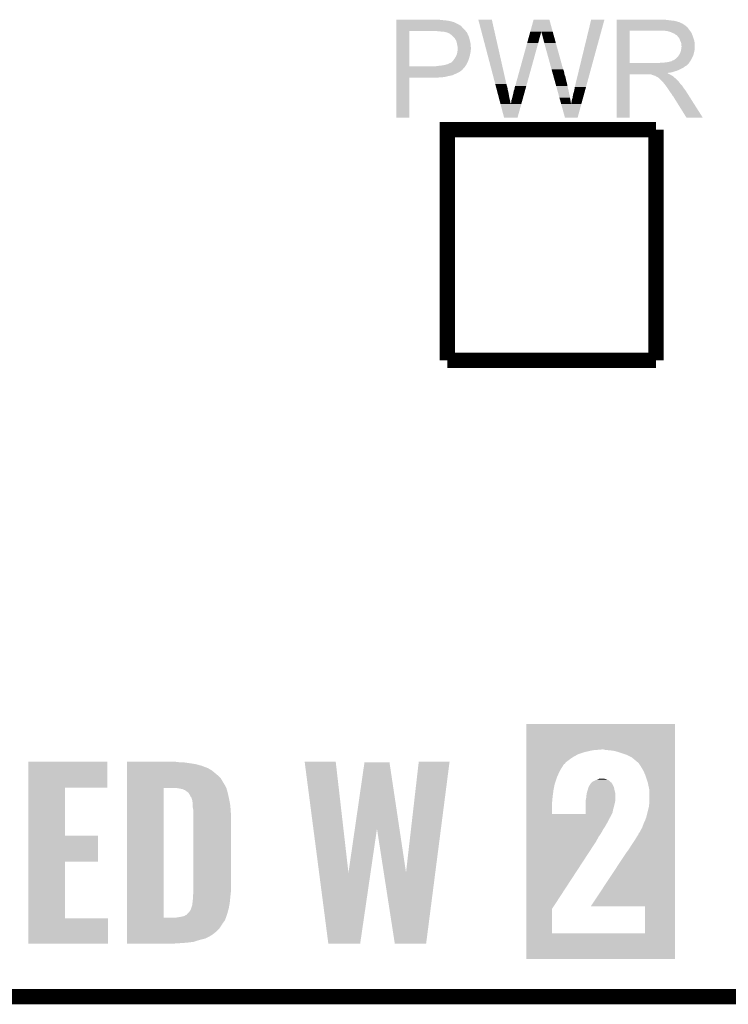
# Model space of a CAD drawing. Extents: x -1.3 to 24.2, y -3.9 to 53.4.
# Tile 4 of 26: x 6.1 to 13.2, y -3.9 to 5.9. Entities that reach past the tile are written whole.
import ezdxf

# ---------------------------------------------------------------- set-up
doc = ezdxf.new("R2010")
doc.units = 0
doc.layers.add('OLED_W_2_CLICK_V102_GKO', color=10, linetype='CONTINUOUS')
doc.layers.add('OLED_W_2_CLICK_V102_GTO', color=9, linetype='CONTINUOUS')

msp = doc.modelspace()

# ---------------------------------------------------------------- linework, layer by layer
at = {"layer": 'OLED_W_2_CLICK_V102_GKO', "const_width": 0.1524}
for points in [[(10.3886, 2.53238), (10.3886, 4.83108), (12.4714, 4.83108)], [(12.4714, 2.53238), (12.4714, 4.83108)], [(10.3886, 2.53238), (12.4714, 2.53238)], [(-1.27, -3.81), (21.59, -3.81)]]:
    msp.add_lwpolyline(points, dxfattribs=at)
at = {"layer": 'OLED_W_2_CLICK_V102_GTO'}
for points in [[(9.88062, 5.92582), (9.880622, 5.92836), (10.3251, 5.92582), (10.302238, 5.92836)], [(9.88062, 5.92074), (9.88062, 5.92582), (10.3759, 5.92074), (10.3251, 5.92582)], [(9.88062, 5.9182), (9.88062, 5.92074), (10.396222, 5.9182), (10.3759, 5.92074)], [(9.88062, 5.91566), (9.88062, 5.9182), (10.40892, 5.91566), (10.398762, 5.9182)], [(9.88062, 5.91312), (9.88062, 5.91566), (10.42162, 5.91312), (10.40892, 5.91566)], [(9.88062, 5.90296), (9.88062, 5.91312), (10.45718, 5.90296), (10.42162, 5.91312)], [(9.88062, 5.88264), (9.88062, 5.90296), (10.497818, 5.88264), (10.45718, 5.90296)], [(10.698512, 5.928342), (10.698506, 5.928358), (10.833104, 5.928342), (10.698506, 5.928358)], [(10.866844, 5.288278), (10.698512, 5.928342), (10.97788, 5.288278), (10.833104, 5.928342)], [(11.216604, 5.808944), (11.249672, 5.928344), (11.44021, 5.808944), (11.407144, 5.928344)], [(11.249672, 5.928344), (11.249678, 5.92836), (11.407144, 5.928344), (11.249678, 5.92836)], [(11.6713, 5.30098), (11.82371, 5.928332), (11.784218, 5.30098), (11.955774, 5.928332)], [(11.82371, 5.928332), (11.823718, 5.92836), (11.955774, 5.928332), (11.823718, 5.92836)], [(12.07772, 5.92582), (12.077722, 5.92836), (12.58316, 5.92582), (12.55522, 5.92836)], [(12.07772, 5.92074), (12.07772, 5.92582), (12.616178, 5.92074), (12.58316, 5.92582)], [(12.07772, 5.9182), (12.07772, 5.92074), (12.6492, 5.9182), (12.616178, 5.92074)], [(12.07772, 5.91058), (12.07772, 5.9182), (12.679678, 5.91058), (12.6492, 5.9182)], [(12.07772, 5.9055), (12.07772, 5.91058), (12.694922, 5.9055), (12.679678, 5.91058)], [(12.07772, 5.90296), (12.07772, 5.9055), (12.707622, 5.90296), (12.694922, 5.9055)], [(12.07772, 5.902938), (12.07772, 5.90296), (12.71016, 5.902938), (12.707622, 5.90296)], [(12.07772, 5.900414), (12.07772, 5.902938), (12.710174, 5.900414), (12.71016, 5.902938)], [(12.07772, 5.89534), (12.07772, 5.900414), (12.72032, 5.89534), (12.710174, 5.900414)], [(12.07772, 5.890258), (12.07772, 5.89534), (12.733022, 5.890258), (12.72032, 5.89534)], [(12.07772, 5.8801), (12.07772, 5.890258), (12.74826, 5.8801), (12.733022, 5.890258)], [(9.88061, 5.463562), (9.880618, 5.81406), (10.01014, 5.463562), (10.010162, 5.81406)], [(9.880618, 5.83438), (9.88062, 5.85724), (10.55624, 5.83438), (10.533382, 5.85724)], [(9.880618, 5.81914), (9.880618, 5.83438), (10.56894, 5.81914), (10.55624, 5.83438)], [(9.880618, 5.81406), (9.880618, 5.81914), (10.573294, 5.81406), (10.56894, 5.81914)], [(9.88062, 5.872478), (9.88062, 5.88264), (10.5156, 5.872478), (10.497818, 5.88264)], [(9.88062, 5.86994), (9.88062, 5.872478), (10.518144, 5.86994), (10.5156, 5.872478)], [(9.88062, 5.867396), (9.88062, 5.86994), (10.525762, 5.867396), (10.518144, 5.86994)], [(9.88062, 5.85724), (9.88062, 5.867396), (10.533382, 5.85724), (10.525762, 5.867396)], [(10.31494, 5.81152), (10.28954, 5.81406), (10.575472, 5.81152), (10.573294, 5.81406)], [(10.335262, 5.80898), (10.31494, 5.81152), (10.577648, 5.80898), (10.575472, 5.81152)], [(10.373362, 5.8039), (10.353042, 5.80898), (10.582002, 5.8039), (10.577648, 5.80898)], [(10.378444, 5.803898), (10.373362, 5.8039), (10.582004, 5.803898), (10.582002, 5.8039)], [(10.385218, 5.801358), (10.378444, 5.803898), (10.58418, 5.801358), (10.582004, 5.803898)], [(10.39876, 5.79628), (10.385218, 5.801358), (10.586438, 5.79628), (10.58418, 5.801358)], [(10.414, 5.78866), (10.39876, 5.79628), (10.589826, 5.78866), (10.586438, 5.79628)], [(11.210284, 5.78612), (11.2138, 5.798818), (11.320778, 5.78612), (11.32332, 5.798818)], [(11.2138, 5.798818), (11.21591, 5.806434), (11.32332, 5.798818), (11.32332, 5.806434)], [(11.21591, 5.806434), (11.216604, 5.808944), (11.32332, 5.806434), (11.325822, 5.808944)], [(11.32586, 5.806444), (11.325822, 5.808944), (11.440902, 5.806444), (11.44021, 5.808944)], [(11.33348, 5.78358), (11.32586, 5.806444), (11.447234, 5.78358), (11.440902, 5.806444)], [(12.077712, 5.496582), (12.077718, 5.81912), (12.20724, 5.496582), (12.207242, 5.81912)], [(12.077718, 5.83184), (12.07772, 5.852158), (12.79906, 5.83184), (12.783822, 5.852158)], [(12.077718, 5.81914), (12.077718, 5.83184), (12.808938, 5.81914), (12.79906, 5.83184)], [(12.077718, 5.81912), (12.077718, 5.81914), (12.207242, 5.81912), (12.51458, 5.81914)], [(12.07772, 5.8674), (12.07772, 5.8801), (12.76604, 5.8674), (12.74826, 5.8801)], [(12.07772, 5.852158), (12.07772, 5.8674), (12.783822, 5.852158), (12.76604, 5.8674)], [(12.585702, 5.81406), (12.552682, 5.81914), (12.812888, 5.81406), (12.808938, 5.81914)], [(12.604342, 5.808976), (12.585702, 5.81406), (12.81684, 5.808976), (12.812888, 5.81406)], [(12.61364, 5.80644), (12.604342, 5.808976), (12.816862, 5.80644), (12.81684, 5.808976)], [(12.613668, 5.806426), (12.61364, 5.80644), (12.819386, 5.806426), (12.816862, 5.80644)], [(12.63396, 5.79628), (12.613668, 5.806426), (12.82446, 5.79628), (12.819386, 5.806426)], [(12.654282, 5.788658), (12.63396, 5.79628), (12.82751, 5.788658), (12.82446, 5.79628)], [(10.4267, 5.7785), (10.414, 5.78866), (10.594342, 5.7785), (10.589826, 5.78866)], [(10.42988, 5.775956), (10.4267, 5.7785), (10.59688, 5.775956), (10.594342, 5.7785)], [(10.4394, 5.76834), (10.42988, 5.775956), (10.59942, 5.76834), (10.59688, 5.775956)], [(10.452098, 5.755642), (10.4394, 5.76834), (10.6045, 5.755642), (10.59942, 5.76834)], [(10.45464, 5.7531), (10.452098, 5.755642), (10.605348, 5.7531), (10.6045, 5.755642)], [(10.45973, 5.74548), (10.45464, 5.7531), (10.607886, 5.74548), (10.605348, 5.7531)], [(10.462266, 5.745468), (10.45973, 5.74548), (10.60789, 5.745468), (10.607886, 5.74548)], [(10.465164, 5.7404), (10.462266, 5.745468), (10.609578, 5.7404), (10.60789, 5.745468)], [(10.47242, 5.7277), (10.465164, 5.7404), (10.612756, 5.7277), (10.609578, 5.7404)], [(10.476232, 5.72008), (10.47242, 5.7277), (10.61466, 5.72008), (10.612756, 5.7277)], [(10.480042, 5.712458), (10.476232, 5.72008), (10.616354, 5.712458), (10.61466, 5.72008)], [(10.483852, 5.697218), (10.480042, 5.712458), (10.61974, 5.697218), (10.616354, 5.712458)], [(10.48512, 5.69214), (10.483852, 5.697218), (10.620248, 5.69214), (10.61974, 5.697218)], [(11.066782, 5.267962), (11.18496, 5.69468), (11.176998, 5.267962), (11.29538, 5.69468)], [(11.18496, 5.69468), (11.190588, 5.715), (11.29538, 5.69468), (11.30046, 5.715)], [(11.190588, 5.715), (11.195512, 5.73278), (11.30046, 5.715), (11.30554, 5.73278)], [(11.195512, 5.73278), (11.20114, 5.7531), (11.30554, 5.73278), (11.31062, 5.7531)], [(11.20114, 5.7531), (11.206064, 5.77088), (11.31062, 5.7531), (11.3157, 5.77088)], [(11.206064, 5.77088), (11.210284, 5.78612), (11.3157, 5.77088), (11.320778, 5.78612)], [(11.33856, 5.7658), (11.33348, 5.78358), (11.452158, 5.7658), (11.447234, 5.78358)], [(11.34364, 5.74548), (11.33856, 5.7658), (11.457784, 5.74548), (11.452158, 5.7658)], [(11.34872, 5.727702), (11.34364, 5.74548), (11.462708, 5.727702), (11.457784, 5.74548)], [(11.35126, 5.71246), (11.34872, 5.727702), (11.466928, 5.71246), (11.462708, 5.727702)], [(11.3538, 5.704842), (11.35126, 5.71246), (11.469038, 5.704842), (11.466928, 5.71246)], [(11.356338, 5.699764), (11.3538, 5.704842), (11.470444, 5.699764), (11.469038, 5.704842)], [(11.35634, 5.694682), (11.356338, 5.699764), (11.471852, 5.694682), (11.470444, 5.699764)], [(11.428916, 5.433056), (11.35634, 5.694682), (11.544302, 5.433056), (11.471852, 5.694682)], [(12.661054, 5.78358), (12.654282, 5.788658), (12.82954, 5.78358), (12.82751, 5.788658)], [(12.66444, 5.78104), (12.661054, 5.78358), (12.83063, 5.78104), (12.82954, 5.78358)], [(12.672064, 5.77596), (12.66444, 5.78104), (12.832806, 5.77596), (12.83063, 5.78104)], [(12.674606, 5.775954), (12.672064, 5.77596), (12.83281, 5.775954), (12.832806, 5.77596)], [(12.683492, 5.7658), (12.674606, 5.775954), (12.83716, 5.7658), (12.83281, 5.775954)], [(12.69238, 5.755642), (12.683492, 5.7658), (12.840546, 5.755642), (12.83716, 5.7658)], [(12.701452, 5.74294), (12.69238, 5.755642), (12.84478, 5.74294), (12.840546, 5.755642)], [(12.70508, 5.73786), (12.701452, 5.74294), (12.846306, 5.73786), (12.84478, 5.74294)], [(12.7127, 5.717542), (12.70508, 5.73786), (12.8524, 5.717542), (12.846306, 5.73786)], [(12.7127, 5.71754), (12.7127, 5.717542), (12.852402, 5.71754), (12.8524, 5.717542)], [(12.72032, 5.702296), (12.7127, 5.71754), (12.85545, 5.702296), (12.852402, 5.71754)], [(12.721772, 5.692138), (12.72032, 5.702296), (12.85748, 5.692138), (12.85545, 5.702296)], [(10.48766, 5.6769), (10.48512, 5.69214), (10.621772, 5.6769), (10.620248, 5.69214)], [(10.485626, 5.588), (10.4902, 5.610858), (10.6172, 5.588), (10.62177, 5.610858)], [(10.488676, 5.67182), (10.48766, 5.6769), (10.62228, 5.67182), (10.621772, 5.6769)], [(10.49274, 5.651498), (10.488676, 5.67182), (10.624128, 5.651498), (10.62228, 5.67182)], [(10.4902, 5.610858), (10.49041, 5.613398), (10.62177, 5.610858), (10.62228, 5.613398)], [(10.49041, 5.613398), (10.491258, 5.623558), (10.62228, 5.613398), (10.62228, 5.623558)], [(10.491258, 5.623558), (10.492104, 5.633718), (10.62228, 5.623558), (10.62482, 5.633718)], [(10.492104, 5.633718), (10.49274, 5.64134), (10.62482, 5.633718), (10.62482, 5.64134)], [(10.49274, 5.643882), (10.49274, 5.651498), (10.62482, 5.643882), (10.624128, 5.651498)], [(10.49274, 5.64134), (10.49274, 5.643882), (10.62482, 5.64134), (10.62482, 5.643882)], [(12.707618, 5.587998), (12.712698, 5.6007), (12.846396, 5.587998), (12.84986, 5.6007)], [(12.712698, 5.6007), (12.717778, 5.613398), (12.84986, 5.6007), (12.852398, 5.613398)], [(12.717778, 5.613398), (12.720318, 5.6261), (12.852398, 5.613398), (12.85494, 5.6261)], [(12.720318, 5.6261), (12.72032, 5.626102), (12.85494, 5.6261), (12.85494, 5.626102)], [(12.72032, 5.626102), (12.72177, 5.636258), (12.85494, 5.626102), (12.85748, 5.636258)], [(12.72177, 5.636258), (12.7254, 5.66166), (12.85748, 5.636258), (12.85748, 5.66166)], [(12.72286, 5.684518), (12.721772, 5.692138), (12.85748, 5.684518), (12.85748, 5.692138)], [(12.722862, 5.671818), (12.72286, 5.684518), (12.85748, 5.671818), (12.85748, 5.684518)], [(12.7254, 5.664196), (12.722862, 5.671818), (12.85748, 5.664196), (12.85748, 5.671818)], [(12.7254, 5.66166), (12.7254, 5.664196), (12.85748, 5.66166), (12.85748, 5.664196)], [(10.3886, 5.483858), (10.41654, 5.49656), (10.580188, 5.483858), (10.587446, 5.49656)], [(10.41654, 5.49656), (10.429236, 5.50164), (10.587446, 5.49656), (10.590348, 5.50164)], [(10.429236, 5.50164), (10.431774, 5.504178), (10.590348, 5.50164), (10.5918, 5.504178)], [(10.431774, 5.504178), (10.447018, 5.519418), (10.5918, 5.504178), (10.59833, 5.519418)], [(10.447018, 5.519418), (10.448542, 5.521958), (10.59833, 5.519418), (10.59942, 5.521958)], [(10.448542, 5.521958), (10.454638, 5.532118), (10.59942, 5.521958), (10.602322, 5.532118)], [(10.454638, 5.532118), (10.460734, 5.53974), (10.602322, 5.532118), (10.6045, 5.53974)], [(10.460734, 5.53974), (10.4648, 5.544822), (10.6045, 5.53974), (10.606062, 5.544822)], [(10.4648, 5.544822), (10.47496, 5.5626), (10.606062, 5.544822), (10.611534, 5.5626)], [(10.47496, 5.5626), (10.479474, 5.572758), (10.611534, 5.5626), (10.61466, 5.572758)], [(10.479474, 5.572758), (10.485118, 5.585458), (10.61466, 5.572758), (10.616776, 5.585458)], [(10.485118, 5.585458), (10.485626, 5.588), (10.616776, 5.585458), (10.6172, 5.588)], [(12.077712, 5.49656), (12.077712, 5.496582), (12.499338, 5.49656), (12.20724, 5.496582)], [(12.077712, 5.4864), (12.077712, 5.49656), (12.79144, 5.4864), (12.799568, 5.49656)], [(12.499338, 5.49656), (12.514578, 5.4991), (12.799568, 5.49656), (12.8016, 5.4991)], [(12.534898, 5.4991), (12.580618, 5.50418), (12.8016, 5.4991), (12.804986, 5.50418)], [(12.580618, 5.50418), (12.603482, 5.50926), (12.804986, 5.50418), (12.808374, 5.50926)], [(12.603482, 5.50926), (12.621256, 5.51434), (12.808374, 5.50926), (12.811762, 5.51434)], [(12.626334, 5.51434), (12.631418, 5.519416), (12.811762, 5.51434), (12.814722, 5.519416)], [(12.631418, 5.519416), (12.639042, 5.52196), (12.814722, 5.519416), (12.816206, 5.52196)], [(12.639042, 5.52196), (12.651738, 5.52704), (12.816206, 5.52196), (12.819168, 5.52704)], [(12.651738, 5.52704), (12.673964, 5.54482), (12.819168, 5.52704), (12.82954, 5.54482)], [(12.673964, 5.54482), (12.677138, 5.547358), (12.82954, 5.54482), (12.830692, 5.547358)], [(12.677138, 5.547358), (12.689838, 5.560058), (12.830692, 5.547358), (12.836466, 5.560058)], [(12.689838, 5.560058), (12.697458, 5.572758), (12.836466, 5.560058), (12.84224, 5.572758)], [(12.697458, 5.572758), (12.699998, 5.5753), (12.84224, 5.572758), (12.842932, 5.5753)], [(12.699998, 5.5753), (12.70254, 5.580378), (12.842932, 5.5753), (12.844318, 5.580378)], [(12.70254, 5.580378), (12.707618, 5.587998), (12.844318, 5.580378), (12.846396, 5.587998)], [(9.880608, 5.39242), (9.88061, 5.40766), (10.48004, 5.39242), (10.510518, 5.40766)], [(9.88061, 5.46354), (9.88061, 5.463562), (10.271758, 5.46354), (10.01014, 5.463562)], [(9.88061, 5.450838), (9.88061, 5.46354), (10.558778, 5.450838), (10.567852, 5.46354)], [(9.88061, 5.435594), (9.88061, 5.450838), (10.54354, 5.435594), (10.558778, 5.450838)], [(9.88061, 5.433054), (9.88061, 5.435594), (10.543534, 5.433054), (10.54354, 5.435594)], [(9.88061, 5.42544), (9.88061, 5.433054), (10.535916, 5.42544), (10.543534, 5.433054)], [(9.88061, 5.422896), (9.88061, 5.42544), (10.528298, 5.422896), (10.535916, 5.42544)], [(9.88061, 5.41528), (9.88061, 5.422896), (10.520678, 5.41528), (10.528298, 5.422896)], [(9.88061, 5.40766), (9.88061, 5.41528), (10.510518, 5.40766), (10.520678, 5.41528)], [(10.271758, 5.46354), (10.281918, 5.46608), (10.567852, 5.46354), (10.569666, 5.46608)], [(10.292078, 5.46608), (10.30223, 5.468618), (10.569666, 5.46608), (10.57148, 5.468618)], [(10.30223, 5.468618), (10.30224, 5.46862), (10.57148, 5.468618), (10.57148, 5.46862)], [(10.30224, 5.46862), (10.330182, 5.47116), (10.57148, 5.46862), (10.572932, 5.47116)], [(10.330182, 5.47116), (10.36066, 5.47624), (10.572932, 5.47116), (10.575834, 5.47624)], [(10.36066, 5.47624), (10.3886, 5.483858), (10.575834, 5.47624), (10.580188, 5.483858)], [(11.431028, 5.425438), (11.428916, 5.433056), (11.549382, 5.425438), (11.544302, 5.433056)], [(11.433846, 5.41528), (11.431028, 5.425438), (11.55192, 5.41528), (11.549382, 5.425438)], [(11.43737, 5.40258), (11.433846, 5.41528), (11.55446, 5.40258), (11.55192, 5.41528)], [(11.442302, 5.384798), (11.43737, 5.40258), (11.557002, 5.384798), (11.55446, 5.40258)], [(12.07771, 5.48386), (12.077712, 5.4864), (12.788894, 5.48386), (12.79144, 5.4864)], [(12.07771, 5.483846), (12.07771, 5.48386), (12.786354, 5.483846), (12.788894, 5.48386)], [(12.07771, 5.47878), (12.07771, 5.483846), (12.783818, 5.47878), (12.786354, 5.483846)], [(12.07771, 5.4737), (12.07771, 5.47878), (12.77874, 5.4737), (12.783818, 5.47878)], [(12.07771, 5.46862), (12.07771, 5.4737), (12.771118, 5.46862), (12.77874, 5.4737)], [(12.07771, 5.463538), (12.07771, 5.46862), (12.76096, 5.463538), (12.771118, 5.46862)], [(12.07771, 5.4483), (12.07771, 5.463538), (12.740638, 5.4483), (12.76096, 5.463538)], [(12.07771, 5.43306), (12.07771, 5.4483), (12.71016, 5.43306), (12.740638, 5.4483)], [(12.07771, 5.41782), (12.07771, 5.43306), (12.674598, 5.41782), (12.71016, 5.43306)], [(12.07771, 5.41274), (12.07771, 5.41782), (12.654282, 5.41274), (12.674598, 5.41782)], [(12.07771, 5.40512), (12.07771, 5.41274), (12.631418, 5.40512), (12.654282, 5.41274)], [(12.07771, 5.40004), (12.07771, 5.40512), (12.608558, 5.40004), (12.631418, 5.40512)], [(12.07771, 5.397466), (12.07771, 5.40004), (12.583192, 5.397466), (12.608558, 5.40004)], [(9.8806, 4.953022), (9.880608, 5.349218), (10.010118, 4.953022), (10.01014, 5.349218)], [(9.880608, 5.3848), (9.880608, 5.39242), (10.46226, 5.3848), (10.48004, 5.39242)], [(9.880608, 5.37464), (9.880608, 5.3848), (10.439398, 5.37464), (10.46226, 5.3848)], [(9.880608, 5.36956), (9.880608, 5.37464), (10.41654, 5.36956), (10.439398, 5.37464)], [(9.880608, 5.36448), (9.880608, 5.36956), (10.39114, 5.36448), (10.41654, 5.36956)], [(9.880608, 5.35686), (9.880608, 5.36448), (10.363198, 5.35686), (10.39114, 5.36448)], [(9.880608, 5.35432), (9.880608, 5.35686), (10.33272, 5.35432), (10.363198, 5.35686)], [(9.880608, 5.35178), (9.880608, 5.35432), (10.29716, 5.35178), (10.33272, 5.35432)], [(9.880608, 5.34924), (9.880608, 5.35178), (10.259062, 5.34924), (10.29716, 5.35178)], [(9.880608, 5.349218), (9.880608, 5.34924), (10.01014, 5.349218), (10.259062, 5.34924)], [(11.447234, 5.367018), (11.442302, 5.384798), (11.56462, 5.367018), (11.557002, 5.384798)], [(11.45287, 5.3467), (11.447234, 5.367018), (11.5697, 5.3467), (11.56462, 5.367018)], [(11.459916, 5.3213), (11.45287, 5.3467), (11.57478, 5.3213), (11.5697, 5.3467)], [(11.466962, 5.2959), (11.459916, 5.3213), (11.5824, 5.2959), (11.57478, 5.3213)], [(11.66114, 5.2578), (11.6713, 5.30098), (11.77241, 5.2578), (11.784218, 5.30098)], [(12.0777, 4.953022), (12.077708, 5.384778), (12.207218, 4.953022), (12.20724, 5.384778)], [(12.077708, 5.394958), (12.07771, 5.397466), (12.585704, 5.394958), (12.583192, 5.397466)], [(12.077708, 5.3848), (12.077708, 5.394958), (12.60602, 5.3848), (12.585704, 5.394958)], [(12.077708, 5.384778), (12.077708, 5.3848), (12.20724, 5.384778), (12.400278, 5.3848)], [(12.410438, 5.38226), (12.400278, 5.3848), (12.611098, 5.38226), (12.60602, 5.3848)], [(12.425674, 5.379726), (12.423134, 5.38226), (12.615322, 5.379726), (12.611098, 5.38226)], [(12.428216, 5.37972), (12.425674, 5.379726), (12.615332, 5.37972), (12.615322, 5.379726)], [(12.451082, 5.3721), (12.428216, 5.37972), (12.628034, 5.3721), (12.615332, 5.37972)], [(12.461238, 5.369562), (12.451082, 5.3721), (12.632264, 5.369562), (12.628034, 5.3721)], [(12.465052, 5.36702), (12.461238, 5.369562), (12.6365, 5.36702), (12.632264, 5.369562)], [(12.476476, 5.359402), (12.465052, 5.36702), (12.646024, 5.359402), (12.6365, 5.36702)], [(12.484098, 5.356862), (12.476476, 5.359402), (12.649198, 5.356862), (12.646024, 5.359402)], [(12.486618, 5.35686), (12.484098, 5.356862), (12.6492, 5.35686), (12.649198, 5.356862)], [(12.48664, 5.354332), (12.486618, 5.35686), (12.65173, 5.354332), (12.6492, 5.35686)], [(12.499338, 5.346702), (12.48664, 5.354332), (12.65936, 5.346702), (12.65173, 5.354332)], [(12.499342, 5.346698), (12.499338, 5.346702), (12.659364, 5.346698), (12.65936, 5.346702)], [(12.501882, 5.344158), (12.499342, 5.346698), (12.66444, 5.344158), (12.659364, 5.346698)], [(12.532362, 5.313678), (12.501882, 5.344158), (12.69492, 5.313678), (12.66444, 5.344158)], [(12.539978, 5.30606), (12.532362, 5.313678), (12.700636, 5.30606), (12.69492, 5.313678)], [(12.5476, 5.295902), (12.539978, 5.30606), (12.708254, 5.295902), (12.700636, 5.30606)], [(10.868182, 5.283196), (10.866844, 5.288278), (10.98042, 5.283196), (10.97788, 5.288278)], [(10.869516, 5.278118), (10.868182, 5.283196), (10.980422, 5.278118), (10.98042, 5.283196)], [(10.873524, 5.26288), (10.869516, 5.278118), (10.985498, 5.26288), (10.980422, 5.278118)], [(10.876196, 5.25272), (10.873524, 5.26288), (10.98804, 5.25272), (10.985498, 5.26288)], [(10.879536, 5.24002), (10.876196, 5.25272), (10.99058, 5.24002), (10.98804, 5.25272)], [(10.883544, 5.22478), (10.879536, 5.24002), (10.99312, 5.22478), (10.99058, 5.24002)], [(10.89156, 5.1943), (10.883544, 5.22478), (11.00074, 5.1943), (10.99312, 5.22478)], [(11.04138, 5.1689), (11.049, 5.20192), (11.149516, 5.1689), (11.158676, 5.20192)], [(11.049, 5.20192), (11.051542, 5.217162), (11.158676, 5.20192), (11.162906, 5.217162)], [(11.051542, 5.217162), (11.05662, 5.229862), (11.162906, 5.217162), (11.166428, 5.229862)], [(11.05662, 5.229862), (11.061702, 5.25526), (11.166428, 5.229862), (11.173474, 5.25526)], [(11.061702, 5.25526), (11.06424, 5.26288), (11.173474, 5.25526), (11.175588, 5.26288)], [(11.06424, 5.26288), (11.066782, 5.267962), (11.175588, 5.26288), (11.176998, 5.267962)], [(11.474712, 5.26796), (11.466962, 5.2959), (11.58748, 5.26796), (11.5824, 5.2959)], [(11.490214, 5.21208), (11.474712, 5.26796), (11.60018, 5.21208), (11.58748, 5.26796)], [(11.507124, 5.15112), (11.490214, 5.21208), (11.61288, 5.15112), (11.60018, 5.21208)], [(11.64336, 5.181602), (11.65352, 5.217158), (11.751574, 5.181602), (11.761298, 5.217158)], [(11.65352, 5.217158), (11.66114, 5.2578), (11.761298, 5.217158), (11.77241, 5.2578)], [(12.55014, 5.29336), (12.5476, 5.295902), (12.71016, 5.29336), (12.708254, 5.295902)], [(12.552678, 5.29082), (12.55014, 5.29336), (12.712418, 5.29082), (12.71016, 5.29336)], [(12.56792, 5.2705), (12.552678, 5.29082), (12.73048, 5.2705), (12.712418, 5.29082)], [(12.58316, 5.25018), (12.56792, 5.2705), (12.744704, 5.25018), (12.73048, 5.2705)], [(12.586548, 5.2451), (12.58316, 5.25018), (12.74826, 5.2451), (12.744704, 5.25018)], [(12.605174, 5.21716), (12.586548, 5.2451), (12.76858, 5.21716), (12.74826, 5.2451)], [(12.61364, 5.20446), (12.605174, 5.21716), (12.776638, 5.20446), (12.76858, 5.21716)], [(12.62634, 5.186682), (12.61364, 5.20446), (12.787918, 5.186682), (12.776638, 5.20446)], [(10.900244, 5.16128), (10.89156, 5.1943), (11.00582, 5.16128), (11.00074, 5.1943)], [(10.909596, 5.12572), (10.900244, 5.16128), (11.01344, 5.12572), (11.00582, 5.16128)], [(10.919558, 5.087842), (10.909596, 5.12572), (11.02106, 5.087842), (11.01344, 5.12572)], [(11.02614, 5.113022), (11.028682, 5.125722), (11.134014, 5.113022), (11.137538, 5.125722)], [(11.02614, 5.102864), (11.02614, 5.113022), (11.131196, 5.102864), (11.134014, 5.113022)], [(11.028682, 5.125722), (11.03376, 5.138422), (11.137538, 5.125722), (11.141062, 5.138422)], [(11.03376, 5.138422), (11.04138, 5.1689), (11.141062, 5.138422), (11.149516, 5.1689)], [(11.524634, 5.087996), (11.507124, 5.15112), (11.623002, 5.087996), (11.61288, 5.15112)], [(11.625582, 5.097782), (11.62812, 5.105404), (11.728652, 5.097782), (11.730738, 5.105404)], [(11.62812, 5.113022), (11.63066, 5.12318), (11.73282, 5.113022), (11.735598, 5.12318)], [(11.62812, 5.105404), (11.62812, 5.113022), (11.730738, 5.105404), (11.73282, 5.113022)], [(11.63066, 5.12318), (11.633202, 5.13588), (11.735598, 5.12318), (11.73907, 5.13588)], [(11.633202, 5.13588), (11.63828, 5.15112), (11.73907, 5.13588), (11.743238, 5.15112)], [(11.63828, 5.15112), (11.64336, 5.181602), (11.743238, 5.15112), (11.751574, 5.181602)], [(12.636498, 5.168902), (12.62634, 5.186682), (12.799198, 5.168902), (12.787918, 5.186682)], [(12.644118, 5.16128), (12.636498, 5.168902), (12.804034, 5.16128), (12.799198, 5.168902)], [(12.646662, 5.1562), (12.644118, 5.16128), (12.807258, 5.1562), (12.804034, 5.16128)], [(12.773658, 4.95301), (12.646662, 5.1562), (12.936174, 4.95301), (12.807258, 5.1562)], [(10.955016, 4.953016), (10.919558, 5.087842), (11.089626, 4.953016), (11.12703, 5.087842)], [(11.02106, 5.087842), (11.021062, 5.090164), (11.12703, 5.087842), (11.127674, 5.090164)], [(11.021062, 5.090164), (11.0236, 5.095242), (11.127674, 5.090164), (11.129082, 5.095242)], [(11.0236, 5.095242), (11.02614, 5.102864), (11.129082, 5.095242), (11.131196, 5.102864)], [(11.562076, 4.953016), (11.524634, 5.087996), (11.689066, 4.953016), (11.725976, 5.087996)], [(11.623002, 5.087996), (11.623046, 5.090166), (11.725976, 5.087996), (11.72657, 5.090166)], [(11.623046, 5.090166), (11.62558, 5.092706), (11.72657, 5.090166), (11.727264, 5.092706)], [(11.62558, 5.092706), (11.625582, 5.097782), (11.727264, 5.092706), (11.728652, 5.097782)], [(10.010118, 4.953), (9.8806, 4.953022), (10.010118, 4.953), (10.010118, 4.953022)], [(11.089622, 4.953), (10.955016, 4.953016), (11.089622, 4.953), (11.089626, 4.953016)], [(11.689062, 4.953), (11.562076, 4.953016), (11.689062, 4.953), (11.689066, 4.953016)], [(12.207218, 4.953), (12.0777, 4.953022), (12.207218, 4.953), (12.207218, 4.953022)], [(12.93618, 4.953), (12.936174, 4.95301), (12.93618, 4.953), (12.773658, 4.95301)], [(11.178558, -1.3462), (11.17856, -1.092222), (12.659356, -1.3462), (12.65936, -1.092222)], [(11.17856, -1.092222), (11.178562, -1.0922), (12.65936, -1.092222), (11.178562, -1.0922)], [(11.178558, -1.35382), (11.178558, -1.3462), (11.838942, -1.35382), (11.927838, -1.3462)], [(11.178558, -1.3716), (11.178558, -1.35382), (11.7602, -1.3716), (11.838942, -1.35382)], [(11.178558, -1.391918), (11.178558, -1.3716), (11.696702, -1.391918), (11.7602, -1.3716)], [(11.965942, -1.35128), (11.948158, -1.3462), (12.659356, -1.35128), (12.659356, -1.3462)], [(12.00658, -1.35382), (11.965942, -1.35128), (12.659356, -1.35382), (12.659356, -1.35128)], [(12.059922, -1.36144), (12.00658, -1.35382), (12.659356, -1.36144), (12.659356, -1.35382)], [(12.11834, -1.37922), (12.059922, -1.36144), (12.659356, -1.37922), (12.659356, -1.36144)], [(6.210318, -1.7272), (6.21032, -1.468142), (6.997678, -1.7272), (6.9977, -1.468142)], [(6.21032, -1.468142), (6.210322, -1.46812), (6.9977, -1.468142), (6.210322, -1.46812)], [(7.1933, -1.4732), (7.193302, -1.46812), (7.71398, -1.4732), (7.67588, -1.46812)], [(8.966226, -1.46814), (8.966222, -1.468122), (9.276082, -1.46814), (8.966222, -1.468122)], [(9.110434, -2.57539), (8.966226, -1.46814), (9.403104, -2.57539), (9.276082, -1.46814)], [(9.97714, -2.572854), (10.104136, -1.468144), (10.2691, -2.572854), (10.411458, -1.468144)], [(10.104136, -1.468144), (10.10414, -1.46812), (10.411458, -1.468144), (10.10414, -1.46812)], [(11.178558, -1.419862), (11.178558, -1.391918), (11.645898, -1.419862), (11.696702, -1.391918)], [(11.178558, -1.4478), (11.178558, -1.419862), (11.60526, -1.4478), (11.645898, -1.419862)], [(11.178558, -1.470658), (11.178558, -1.4478), (11.574782, -1.470658), (11.60526, -1.4478)], [(11.178558, -1.488438), (11.178558, -1.470658), (11.559542, -1.488438), (11.574782, -1.470658)], [(12.17676, -1.39954), (12.11834, -1.37922), (12.659356, -1.39954), (12.659356, -1.37922)], [(12.232638, -1.42748), (12.17676, -1.39954), (12.659356, -1.42748), (12.659356, -1.39954)], [(12.28344, -1.47066), (12.232638, -1.42748), (12.659356, -1.47066), (12.659356, -1.42748)], [(12.291062, -1.475744), (12.28344, -1.47066), (12.659356, -1.475744), (12.659356, -1.47066)], [(7.1933, -1.47574), (7.1933, -1.4732), (7.767318, -1.47574), (7.71398, -1.4732)], [(7.1933, -1.48336), (7.1933, -1.47574), (7.8232, -1.48336), (7.767318, -1.47574)], [(7.1933, -1.49352), (7.1933, -1.48336), (7.884162, -1.49352), (7.8232, -1.48336)], [(7.1933, -1.50876), (7.1933, -1.49352), (7.94004, -1.50876), (7.884162, -1.49352)], [(7.1933, -1.52908), (7.1933, -1.50876), (7.99338, -1.52908), (7.94004, -1.50876)], [(7.1933, -1.53162), (7.1933, -1.52908), (8.001002, -1.53162), (7.99338, -1.52908)], [(7.1933, -1.55448), (7.1933, -1.53162), (8.0391, -1.55448), (8.001002, -1.53162)], [(7.1933, -1.5748), (7.1933, -1.55448), (8.0645, -1.5748), (8.0391, -1.55448)], [(9.466852, -2.136286), (9.563116, -1.47322), (9.911588, -2.136286), (9.812022, -1.47322)], [(9.563116, -1.47322), (9.56312, -1.4732), (9.812022, -1.47322), (9.56312, -1.4732)], [(11.178556, -1.55448), (11.178558, -1.493518), (11.513822, -1.55448), (11.551922, -1.493518)], [(11.178556, -1.62052), (11.178556, -1.55448), (11.48334, -1.62052), (11.513822, -1.55448)], [(11.178558, -1.493518), (11.178558, -1.488438), (11.551922, -1.493518), (11.559542, -1.488438)], [(12.30376, -1.490982), (12.291062, -1.475744), (12.659356, -1.490982), (12.659356, -1.475744)], [(12.32154, -1.51892), (12.30376, -1.490982), (12.659354, -1.51892), (12.659356, -1.490982)], [(12.34694, -1.5621), (12.32154, -1.51892), (12.659354, -1.5621), (12.659354, -1.51892)], [(12.36726, -1.61036), (12.34694, -1.5621), (12.659354, -1.61036), (12.659354, -1.5621)], [(7.193298, -1.66878), (7.1933, -1.630682), (8.15086, -1.66878), (8.128002, -1.630682)], [(7.1933, -1.6002), (7.1933, -1.5748), (8.094978, -1.6002), (8.0645, -1.5748)], [(7.1933, -1.630682), (7.1933, -1.6002), (8.128002, -1.630682), (8.094978, -1.6002)], [(11.178556, -1.6891), (11.178556, -1.62052), (11.460482, -1.6891), (11.48334, -1.62052)], [(11.831322, -1.673858), (11.83894, -1.666242), (12.021818, -1.673858), (12.014202, -1.666242)], [(11.83894, -1.666242), (11.859264, -1.656078), (12.014202, -1.666242), (12.004036, -1.656078)], [(11.859264, -1.656078), (11.86434, -1.65354), (12.004036, -1.656078), (11.998454, -1.65354)], [(11.86434, -1.65354), (11.88466, -1.64592), (11.998454, -1.65354), (11.98169, -1.64592)], [(11.88466, -1.64592), (11.890592, -1.643378), (11.98169, -1.64592), (11.976098, -1.643378)], [(11.890592, -1.643378), (11.902438, -1.638302), (11.976098, -1.643378), (11.955788, -1.638302)], [(11.902438, -1.638302), (11.90245, -1.6383), (11.955788, -1.638302), (11.955778, -1.6383)], [(11.90245, -1.6383), (11.92022, -1.63576), (11.955778, -1.6383), (11.932918, -1.63576)], [(12.38758, -1.671322), (12.36726, -1.61036), (12.659354, -1.671322), (12.659354, -1.61036)], [(6.210312, -2.20472), (6.210318, -1.727222), (6.576082, -2.20472), (6.57606, -1.727222)], [(6.210318, -1.727222), (6.210318, -1.7272), (6.57606, -1.727222), (6.997678, -1.7272)], [(7.193282, -3.022578), (7.193298, -1.72974), (7.55904, -3.022578), (7.559062, -1.72974)], [(7.193298, -1.71196), (7.193298, -1.66878), (8.17626, -1.71196), (8.15086, -1.66878)], [(7.193298, -1.719582), (7.193298, -1.71196), (8.1788, -1.719582), (8.17626, -1.71196)], [(7.193298, -1.72974), (7.193298, -1.719582), (8.184898, -1.72974), (8.1788, -1.719582)], [(7.70382, -1.73228), (7.67334, -1.72974), (8.186422, -1.73228), (8.184898, -1.72974)], [(7.724142, -1.73736), (7.70382, -1.73228), (8.187808, -1.73736), (8.186422, -1.73228)], [(7.747004, -1.739902), (7.724142, -1.73736), (8.188502, -1.739902), (8.187808, -1.73736)], [(7.759702, -1.747522), (7.747004, -1.739902), (8.190578, -1.747522), (8.188502, -1.739902)], [(7.769862, -1.750064), (7.759702, -1.747522), (8.191272, -1.750064), (8.190578, -1.747522)], [(7.774946, -1.75514), (7.769862, -1.750064), (8.192656, -1.75514), (8.191272, -1.750064)], [(7.777486, -1.755144), (7.774946, -1.75514), (8.192656, -1.755144), (8.192656, -1.75514)], [(7.784466, -1.76022), (7.777486, -1.755144), (8.19404, -1.76022), (8.192656, -1.755144)], [(7.805422, -1.775464), (7.784466, -1.76022), (8.197852, -1.775464), (8.19404, -1.76022)], [(11.178554, -1.752602), (11.178556, -1.6891), (11.44778, -1.752602), (11.460482, -1.6891)], [(11.178554, -1.81102), (11.178554, -1.752602), (11.44016, -1.81102), (11.44778, -1.752602)], [(11.779366, -1.783076), (11.784214, -1.765302), (12.065, -1.783076), (12.05992, -1.765302)], [(11.784214, -1.765302), (11.785602, -1.76022), (12.05992, -1.765302), (12.058792, -1.76022)], [(11.785602, -1.76022), (11.793218, -1.73736), (12.058792, -1.76022), (12.053712, -1.73736)], [(11.793218, -1.73736), (11.795758, -1.724662), (12.053712, -1.73736), (12.05089, -1.724662)], [(11.795758, -1.724662), (11.798808, -1.719578), (12.05089, -1.724662), (12.04976, -1.719578)], [(11.798808, -1.719578), (11.803378, -1.711964), (12.04976, -1.719578), (12.045954, -1.711964)], [(11.803378, -1.711964), (11.80338, -1.709424), (12.045954, -1.711964), (12.044684, -1.709424)], [(11.80338, -1.709424), (11.810492, -1.699262), (12.044684, -1.709424), (12.0396, -1.699262)], [(11.810492, -1.699262), (11.82116, -1.68402), (12.0396, -1.699262), (12.030896, -1.68402)], [(11.82116, -1.68402), (11.823706, -1.681474), (12.030896, -1.68402), (12.02944, -1.681474)], [(11.823706, -1.681474), (11.826244, -1.678936), (12.02944, -1.681474), (12.029432, -1.678936)], [(11.826244, -1.678936), (11.831322, -1.673858), (12.029432, -1.678936), (12.021818, -1.673858)], [(12.40282, -1.742442), (12.38758, -1.671322), (12.659352, -1.742442), (12.659354, -1.671322)], [(12.40536, -1.82372), (12.40282, -1.742442), (12.659352, -1.82372), (12.659352, -1.742442)], [(7.821584, -1.80086), (7.805422, -1.775464), (8.2042, -1.80086), (8.197852, -1.775464)], [(7.8232, -1.803402), (7.821584, -1.80086), (8.204766, -1.803402), (8.2042, -1.80086)], [(7.833362, -1.82372), (7.8232, -1.803402), (8.20928, -1.82372), (8.204766, -1.803402)], [(7.83844, -1.828806), (7.833362, -1.82372), (8.210412, -1.828806), (8.20928, -1.82372)], [(7.838442, -1.831342), (7.83844, -1.828806), (8.210974, -1.831342), (8.210412, -1.828806)], [(7.843522, -1.84658), (7.838442, -1.831342), (8.21436, -1.84658), (8.210974, -1.831342)], [(7.84606, -1.854202), (7.843522, -1.84658), (8.215746, -1.854202), (8.21436, -1.84658)], [(7.8486, -1.87706), (7.84606, -1.854202), (8.219904, -1.87706), (8.215746, -1.854202)], [(11.178554, -1.83642), (11.178554, -1.81102), (11.43762, -1.83642), (11.44016, -1.81102)], [(11.178554, -1.856738), (11.178554, -1.83642), (11.43762, -1.856738), (11.43762, -1.83642)], [(11.178554, -1.874516), (11.178554, -1.856738), (11.43254, -1.874516), (11.43762, -1.856738)], [(11.767814, -1.88976), (11.76782, -1.861822), (12.05738, -1.88976), (12.063366, -1.861822)], [(11.76782, -1.861822), (11.769344, -1.854198), (12.063366, -1.861822), (12.065, -1.854198)], [(11.769344, -1.854198), (11.77544, -1.823722), (12.065, -1.854198), (12.065, -1.823722)], [(11.77544, -1.823722), (11.77798, -1.788162), (12.065, -1.823722), (12.065, -1.788162)], [(11.77798, -1.788162), (11.779366, -1.783076), (12.065, -1.788162), (12.065, -1.783076)], [(12.40282, -1.88468), (12.40536, -1.86182), (12.659352, -1.88468), (12.659352, -1.86182)], [(12.40536, -1.86182), (12.40536, -1.82372), (12.659352, -1.86182), (12.659352, -1.82372)], [(7.84981, -1.902458), (7.8486, -1.87706), (8.22452, -1.902458), (8.219904, -1.87706)], [(7.85114, -1.930402), (7.84981, -1.902458), (8.226756, -1.930402), (8.22452, -1.902458)], [(7.85622, -1.950722), (7.85114, -1.930402), (8.228382, -1.950722), (8.226756, -1.930402)], [(7.85622, -1.96596), (7.85622, -1.950722), (8.2296, -1.96596), (8.228382, -1.950722)], [(11.178552, -1.988798), (11.178554, -1.874516), (11.43254, -1.988798), (11.43254, -1.874516)], [(11.7678, -1.973578), (11.767804, -1.94818), (12.03706, -1.973578), (12.04214, -1.94818)], [(11.767804, -1.94818), (11.767808, -1.92024), (12.04214, -1.94818), (12.04976, -1.92024)], [(11.767808, -1.92024), (11.767814, -1.88976), (12.04976, -1.92024), (12.05738, -1.88976)], [(12.37488, -2.016762), (12.40028, -1.91516), (12.65935, -2.016762), (12.659352, -1.91516)], [(12.40028, -1.91516), (12.40282, -1.88468), (12.659352, -1.91516), (12.659352, -1.88468)], [(7.85622, -2.03708), (7.85622, -1.96596), (8.23214, -2.03708), (8.2296, -1.96596)], [(7.85622, -2.73558), (7.85622, -2.03708), (8.23214, -2.73558), (8.23214, -2.03708)], [(11.178552, -1.98882), (11.178552, -1.988798), (11.767798, -1.98882), (11.43254, -1.988798)], [(11.178552, -1.99136), (11.178552, -1.98882), (12.02944, -1.99136), (12.030528, -1.98882)], [(11.178552, -2.0066), (11.178552, -1.99136), (12.02182, -2.0066), (12.02944, -1.99136)], [(11.178552, -2.037082), (11.178552, -2.0066), (12.00404, -2.037082), (12.02182, -2.0066)], [(11.178552, -2.07264), (11.178552, -2.037082), (11.98626, -2.07264), (12.00404, -2.037082)], [(11.767798, -1.98882), (11.7678, -1.973578), (12.030528, -1.98882), (12.03706, -1.973578)], [(12.35202, -2.07264), (12.36472, -2.04724), (12.65935, -2.07264), (12.65935, -2.04724)], [(12.36472, -2.04724), (12.369798, -2.029462), (12.65935, -2.04724), (12.65935, -2.029462)], [(12.369798, -2.029462), (12.374878, -2.019304), (12.65935, -2.029462), (12.65935, -2.019304)], [(12.374878, -2.019304), (12.37488, -2.016762), (12.65935, -2.019304), (12.65935, -2.016762)], [(9.403104, -2.57539), (9.466852, -2.136286), (9.62327, -2.57539), (9.687538, -2.136286)], [(9.755316, -2.572854), (9.687538, -2.136286), (9.97714, -2.572854), (9.911588, -2.136286)], [(11.17855, -2.1717), (11.178552, -2.14376), (11.92784, -2.1717), (11.94308, -2.14376)], [(11.178552, -2.1082), (11.178552, -2.07264), (11.965938, -2.1082), (11.98626, -2.07264)], [(11.178552, -2.14376), (11.178552, -2.1082), (11.94308, -2.14376), (11.965938, -2.1082)], [(12.301214, -2.18186), (12.3317, -2.125982), (12.659348, -2.18186), (12.65935, -2.125982)], [(12.3317, -2.125982), (12.35202, -2.07264), (12.65935, -2.125982), (12.65935, -2.07264)], [(6.210308, -2.4638), (6.210312, -2.204742), (6.903698, -2.4638), (6.90372, -2.204742)], [(6.210312, -2.204742), (6.210312, -2.20472), (6.90372, -2.204742), (6.576082, -2.20472)], [(11.17855, -2.197098), (11.17855, -2.1717), (11.912602, -2.197098), (11.92784, -2.1717)], [(11.17855, -2.2098), (11.17855, -2.197098), (11.90244, -2.2098), (11.912602, -2.197098)], [(11.17855, -2.217418), (11.17855, -2.2098), (11.897362, -2.217418), (11.90244, -2.2098)], [(11.17855, -2.2606), (11.17855, -2.217418), (11.874498, -2.2606), (11.897362, -2.217418)], [(12.25042, -2.26314), (12.2682, -2.2352), (12.659348, -2.26314), (12.659348, -2.2352)], [(12.2682, -2.2352), (12.283438, -2.209802), (12.659348, -2.2352), (12.659348, -2.209802)], [(12.283438, -2.209802), (12.293598, -2.197104), (12.659348, -2.209802), (12.659348, -2.197104)], [(12.293598, -2.197104), (12.29614, -2.18441), (12.659348, -2.197104), (12.659348, -2.18441)], [(12.29614, -2.18441), (12.301214, -2.18186), (12.659348, -2.18441), (12.659348, -2.18186)], [(11.178544, -2.936236), (11.17855, -2.2606), (11.432544, -2.936236), (11.874498, -2.2606)], [(12.16914, -2.38252), (12.20216, -2.336798), (12.659346, -2.38252), (12.659348, -2.336798)], [(12.20216, -2.336798), (12.22756, -2.296158), (12.659348, -2.336798), (12.659348, -2.296158)], [(12.22756, -2.296158), (12.25042, -2.26314), (12.659348, -2.296158), (12.659348, -2.26314)], [(11.821202, -2.9083), (12.16914, -2.38252), (12.659342, -2.9083), (12.659346, -2.38252)], [(6.210302, -3.03022), (6.210308, -2.463822), (6.576082, -3.03022), (6.57606, -2.463822)], [(6.210308, -2.463822), (6.210308, -2.4638), (6.57606, -2.463822), (6.903698, -2.4638)], [(9.202418, -3.28166), (9.110434, -2.57539), (9.519902, -3.28166), (9.62327, -2.57539)], [(9.865358, -3.281662), (9.755316, -2.572854), (10.177762, -3.281662), (10.2691, -2.572854)], [(7.85622, -2.77368), (7.85622, -2.73558), (8.2296, -2.77368), (8.23214, -2.73558)], [(7.8486, -2.86512), (7.85114, -2.83972), (8.220164, -2.86512), (8.222584, -2.83972)], [(7.85114, -2.811782), (7.85622, -2.77622), (8.225366, -2.811782), (8.229316, -2.77622)], [(7.85114, -2.8194), (7.85114, -2.811782), (8.22452, -2.8194), (8.225366, -2.811782)], [(7.85114, -2.83972), (7.85114, -2.8194), (8.222584, -2.83972), (8.22452, -2.8194)], [(7.85622, -2.77622), (7.85622, -2.77368), (8.229316, -2.77622), (8.2296, -2.77368)], [(7.828278, -2.946402), (7.834204, -2.92862), (8.20443, -2.946402), (8.20928, -2.92862)], [(7.834204, -2.92862), (7.840978, -2.908302), (8.20928, -2.92862), (8.212974, -2.908302)], [(7.840978, -2.908302), (7.84098, -2.903224), (8.212974, -2.908302), (8.213896, -2.903224)], [(7.84098, -2.903224), (7.846056, -2.895606), (8.213896, -2.903224), (8.215282, -2.895606)], [(7.846056, -2.895606), (7.84606, -2.882902), (8.215282, -2.895606), (8.217592, -2.882902)], [(7.84606, -2.882902), (7.84751, -2.87274), (8.217592, -2.882902), (8.21944, -2.87274)], [(7.84751, -2.87274), (7.8486, -2.86512), (8.21944, -2.87274), (8.220164, -2.86512)], [(11.178542, -3.180058), (11.178544, -2.936236), (11.43254, -3.180058), (11.432544, -2.936236)], [(12.35964, -2.908322), (11.821202, -2.9083), (12.659342, -2.908322), (12.659342, -2.9083)], [(12.359618, -3.18008), (12.35964, -2.908322), (12.65934, -3.18008), (12.659342, -2.908322)], [(6.2103, -3.281658), (6.210302, -3.030242), (7.005298, -3.281658), (7.00532, -3.030242)], [(6.210302, -3.030242), (6.210302, -3.03022), (7.00532, -3.030242), (6.576082, -3.03022)], [(7.193282, -3.0226), (7.193282, -3.022578), (7.675878, -3.0226), (7.55904, -3.022578)], [(7.193282, -3.0353), (7.193282, -3.0226), (8.17626, -3.0353), (8.180704, -3.0226)], [(7.193282, -3.05562), (7.193282, -3.0353), (8.166098, -3.05562), (8.17626, -3.0353)], [(7.675878, -3.0226), (7.6962, -3.02006), (8.180704, -3.0226), (8.181594, -3.02006)], [(7.6962, -3.02006), (7.74192, -3.01244), (8.181594, -3.02006), (8.18426, -3.01244)], [(7.74192, -3.01244), (7.767318, -3.004822), (8.18426, -3.01244), (8.186926, -3.004822)], [(7.767318, -3.004822), (7.785096, -2.994662), (8.186926, -3.004822), (8.190482, -2.994662)], [(7.785096, -2.994662), (7.78763, -2.99466), (8.190482, -2.994662), (8.190484, -2.99466)], [(7.78763, -2.99466), (7.79272, -2.987042), (8.190484, -2.99466), (8.19315, -2.987042)], [(7.79272, -2.987042), (7.795684, -2.9845), (8.19315, -2.987042), (8.19404, -2.9845)], [(7.795684, -2.9845), (7.8105, -2.971802), (8.19404, -2.9845), (8.197502, -2.971802)], [(7.8105, -2.971802), (7.828278, -2.946402), (8.197502, -2.971802), (8.20443, -2.946402)], [(7.19328, -3.1369), (7.193282, -3.10388), (8.110218, -3.1369), (8.13308, -3.10388)], [(7.19328, -3.167378), (7.19328, -3.1369), (8.077202, -3.167378), (8.110218, -3.1369)], [(7.193282, -3.07594), (7.193282, -3.05562), (8.15086, -3.07594), (8.166098, -3.05562)], [(7.193282, -3.10388), (7.193282, -3.07594), (8.13308, -3.10388), (8.15086, -3.07594)], [(7.19328, -3.195322), (7.19328, -3.167378), (8.041638, -3.195322), (8.077202, -3.167378)], [(7.19328, -3.22072), (7.19328, -3.195322), (7.995918, -3.22072), (8.041638, -3.195322)], [(7.19328, -3.22326), (7.19328, -3.22072), (7.9883, -3.22326), (7.995918, -3.22072)], [(7.19328, -3.230882), (7.19328, -3.22326), (7.973058, -3.230882), (7.9883, -3.22326)], [(7.19328, -3.2385), (7.19328, -3.230882), (7.94258, -3.2385), (7.973058, -3.230882)], [(7.19328, -3.24866), (7.19328, -3.2385), (7.90448, -3.24866), (7.94258, -3.2385)], [(11.17854, -3.434058), (11.178542, -3.18008), (12.659338, -3.434058), (12.65934, -3.18008)], [(11.178542, -3.18008), (11.178542, -3.180058), (12.359618, -3.18008), (11.43254, -3.180058)], [(7.005298, -3.28168), (6.2103, -3.281658), (7.005298, -3.28168), (7.005298, -3.281658)], [(7.19328, -3.2639), (7.19328, -3.24866), (7.856218, -3.2639), (7.90448, -3.24866)], [(7.19328, -3.27152), (7.19328, -3.2639), (7.79526, -3.27152), (7.856218, -3.2639)], [(7.19328, -3.2766), (7.19328, -3.27152), (7.72414, -3.2766), (7.79526, -3.27152)], [(7.19328, -3.281658), (7.19328, -3.2766), (7.64827, -3.281658), (7.72414, -3.2766)], [(7.647942, -3.28168), (7.19328, -3.281658), (7.647942, -3.28168), (7.64827, -3.281658)], [(9.5199, -3.28168), (9.202418, -3.28166), (9.5199, -3.28168), (9.519902, -3.28166)], [(10.17776, -3.28168), (9.865358, -3.281662), (10.17776, -3.28168), (10.177762, -3.281662)], [(12.659338, -3.43408), (11.17854, -3.434058), (12.659338, -3.43408), (12.659338, -3.434058)]]:
    msp.add_solid(points, dxfattribs=at)

doc.saveas('drawing.dxf')
